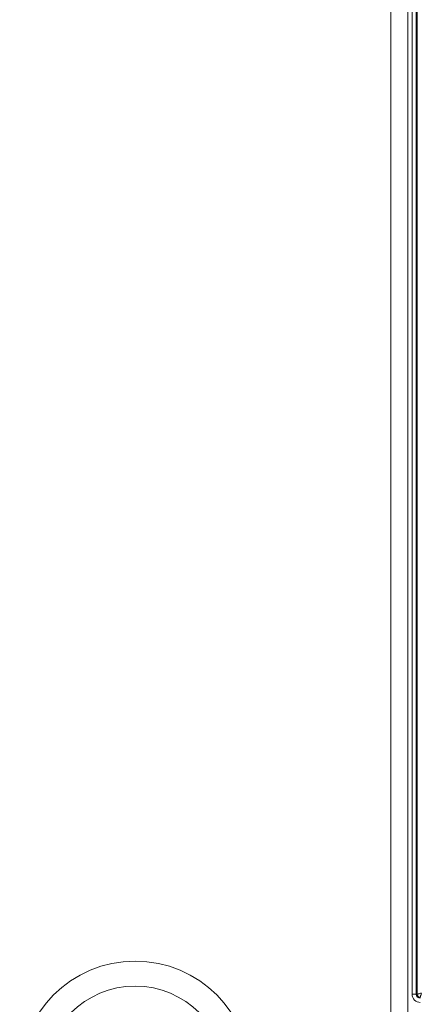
# Model space of a CAD drawing. Header units: millimetres. Extents: x 0 to 1118, y 0 to 864.
# Tile 29 of 256: x 207 to 219, y 188 to 217. Entities that reach past the tile are written whole.
import ezdxf

# ---------------------------------------------------------------- set-up
doc = ezdxf.new("R2010")
doc.units = ezdxf.units.MM

msp = doc.modelspace()

# ---------------------------------------------------------------- linework, layer by layer
at = {"color": 7, "linetype": 'Continuous', "lineweight": 15}
for p, q in [((218.2874, 183.2217), (218.2874, 242.5967)), ((218.7949, 183.2217), (218.7949, 242.5967))]:
    msp.add_line(p, q, dxfattribs=at)
at = {"color": 9, "linetype": 'Continuous', "lineweight": 0}
for p, q in [((218.92, 187.9092), (218.92, 237.9092)), ((219.0448, 237.9092), (219.0448, 187.9092)), ((219.0717, 187.9092), (219.0717, 237.9092)), ((219.0448, 187.9092), (218.92, 187.9092)), ((219.0448, 187.9092), (219.0717, 187.9092))]:
    msp.add_line(p, q, dxfattribs=at)
for radius in [3.4163, 2.6769]:
    msp.add_circle((210.7249, 185.4717), radius, dxfattribs=at)
for radius in [0.2436, 0.1188]:
    msp.add_arc((219.1636, 187.9092), radius, 180, 270, dxfattribs=at)
for points, knots in [([(219.0717, 187.9092), (219.0742, 187.9097), (219.0779, 187.9105), (219.0944, 187.9147), (219.1156, 187.9202), (219.1499, 187.9295), (219.181, 187.9379), (219.1965, 187.9422)], [0, 0, 0, 0, 0.24141872, 0.3687173, 0.500413, 0.75007531, 1, 1, 1, 1]), ([(219.1636, 187.8173), (219.1516, 187.8188), (219.1275, 187.8216), (219.0972, 187.8428), (219.0759, 187.8732), (219.0731, 187.8972), (219.0717, 187.9092)], [0, 0, 0, 0, 0.250154, 0.5000077, 0.7498479, 1, 1, 1, 1]), ([(219.1965, 187.9422), (219.1923, 187.9266), (219.1838, 187.8956), (219.1746, 187.8613), (219.169, 187.84), (219.1648, 187.8236), (219.1641, 187.8198), (219.1636, 187.8173)], [0, 0, 0, 0, 0.2499279, 0.4995916, 0.6312606, 0.7585606, 1, 1, 1, 1])]:
    msp.add_open_spline(points, degree=3, knots=knots, dxfattribs=at)

doc.saveas('drawing.dxf')
